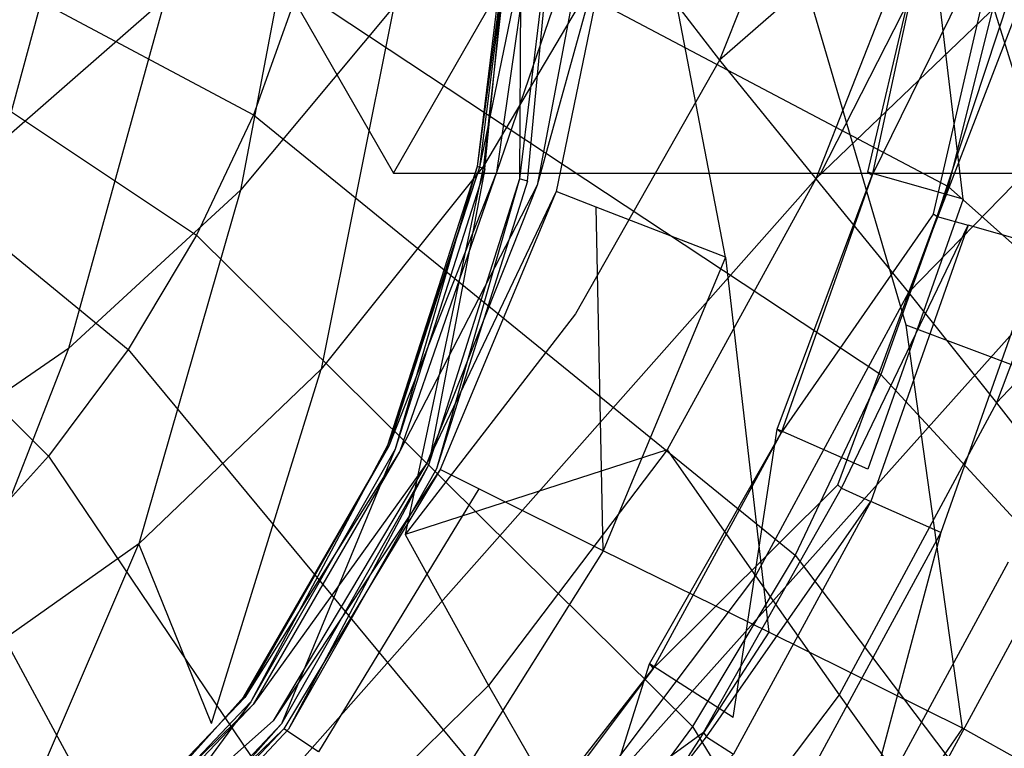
# Model space of a CAD drawing. Extents: x 0 to 0.376, y -0.701 to 0.
# Tile 18 of 62: x 0.258 to 0.326, y -0.591 to -0.541. Entities that reach past the tile are written whole.
import ezdxf

# ---------------------------------------------------------------- set-up
doc = ezdxf.new("R2010")
doc.units = 0
for name, color, linetype in [('L0_WC_N_567710__1___REPLACEMTFO', 7, 'CONTINUOUS'), ('L1_WC_N_567710__0___REPLACEMTFO', 7, 'CONTINUOUS'), ('L2_SITZ_N_567710__0___REPLACEMT', 7, 'CONTINUOUS'), ('L3_DECKEL_N_567710__0___REPLACE', 7, 'CONTINUOUS')]:
    doc.layers.add(name, color=color, linetype=linetype)

msp = doc.modelspace()

# ---------------------------------------------------------------- linework, layer by layer
at = {"layer": 'L0_WC_N_567710__1___REPLACEMTFO', "color": 8}
for points, invisible_edges in [([(0.299817, -0.535011, 0.236635), (0.31457, -0.52378, 0.251492), (0.30655, -0.543787, 0.249494), (0.299817, -0.535011, 0.236635)], 13), ([(0.321541, -0.530737, 0.266405), (0.30655, -0.543787, 0.249494), (0.31457, -0.52378, 0.251492), (0.321541, -0.530737, 0.266405)], 14), ([(0.293105, -0.525523, 0.225662), (0.290289, -0.551111, 0.234678), (0.284122, -0.540087, 0.223944), (0.293105, -0.525523, 0.225662)], 14), ([(0.299817, -0.535011, 0.236635), (0.290289, -0.551111, 0.234678), (0.293105, -0.525523, 0.225662), (0.299817, -0.535011, 0.236635)], 14), ([(0.263566, -0.525742, 0.205732), (0.257236, -0.549321, 0.212196), (0.253212, -0.534406, 0.204965), (0.263566, -0.525742, 0.205732)], 14), ([(0.268358, -0.539548, 0.21348), (0.257236, -0.549321, 0.212196), (0.263566, -0.525742, 0.205732), (0.268358, -0.539548, 0.21348)], 14), ([(0.278233, -0.528248, 0.21475), (0.273544, -0.552754, 0.222256), (0.268358, -0.539548, 0.21348), (0.278233, -0.528248, 0.21475)], 14), ([(0.284122, -0.540087, 0.223944), (0.273544, -0.552754, 0.222256), (0.278233, -0.528248, 0.21475), (0.284122, -0.540087, 0.223944)], 14), ([(0.30655, -0.543787, 0.249494), (0.321541, -0.530737, 0.266405), (0.313183, -0.551988, 0.26456), (0.30655, -0.543787, 0.249494)], 13), ([(0.328079, -0.537685, 0.283496), (0.313183, -0.551988, 0.26456), (0.321541, -0.530737, 0.266405), (0.328079, -0.537685, 0.283496)], 14), ([(0.316764, -0.551522, 0.345289), (0.321193, -0.532628, 0.347848), (0.320871, -0.532503, 0.34479), (0.316764, -0.551522, 0.345289)], 14), ([(0.320871, -0.532503, 0.34479), (0.323337, -0.553377, 0.338842), (0.316764, -0.551522, 0.345289), (0.320871, -0.532503, 0.34479)], 13), ([(0.321193, -0.532628, 0.347848), (0.316764, -0.551522, 0.345289), (0.317071, -0.551718, 0.348311), (0.321193, -0.532628, 0.347848)], 13), ([(0.321193, -0.532628, 0.347848), (0.317071, -0.551718, 0.348311), (0.325621, -0.534336, 0.389893), (0.321193, -0.532628, 0.347848)], 14), ([(0.323337, -0.553377, 0.338842), (0.320871, -0.532503, 0.34479), (0.327627, -0.533505, 0.338343), (0.323337, -0.553377, 0.338842)], 14), ([(0.325621, -0.534336, 0.389893), (0.317071, -0.551718, 0.348311), (0.321289, -0.554401, 0.389866), (0.325621, -0.534336, 0.389893)], 14), ([(0.321289, -0.554401, 0.389866), (0.325905, -0.534446, 0.392591), (0.325621, -0.534336, 0.389893), (0.321289, -0.554401, 0.389866)], 14), ([(0.325905, -0.534446, 0.392591), (0.321289, -0.554401, 0.389866), (0.32156, -0.554573, 0.392533), (0.325905, -0.534446, 0.392591)], 13), ([(0.32156, -0.554573, 0.392533), (0.32808, -0.53477, 0.397874), (0.325905, -0.534446, 0.392591), (0.32156, -0.554573, 0.392533)], 14), ([(0.299817, -0.535011, 0.236635), (0.30655, -0.543787, 0.249494), (0.290289, -0.551111, 0.234678), (0.299817, -0.535011, 0.236635)], 14), ([(0.32808, -0.53477, 0.397874), (0.32156, -0.554573, 0.392533), (0.323674, -0.555178, 0.397815), (0.32808, -0.53477, 0.397874)], 13), ([(0.328762, -0.556613, 0.400031), (0.32808, -0.53477, 0.397874), (0.323674, -0.555178, 0.397815), (0.328762, -0.556613, 0.400031)], 14), ([(0.313183, -0.551988, 0.26456), (0.328079, -0.537685, 0.283496), (0.319582, -0.559808, 0.281936), (0.313183, -0.551988, 0.26456)], 13), ([(0.334094, -0.544885, 0.302626), (0.319582, -0.559808, 0.281936), (0.328079, -0.537685, 0.283496), (0.334094, -0.544885, 0.302626)], 14), ([(0.268358, -0.539548, 0.21348), (0.261698, -0.563674, 0.22054), (0.257236, -0.549321, 0.212196), (0.268358, -0.539548, 0.21348)], 14), ([(0.273544, -0.552754, 0.222256), (0.261698, -0.563674, 0.22054), (0.268358, -0.539548, 0.21348), (0.273544, -0.552754, 0.222256)], 14), ([(0.284122, -0.540087, 0.223944), (0.27911, -0.565104, 0.232729), (0.273544, -0.552754, 0.222256), (0.284122, -0.540087, 0.223944)], 14), ([(0.290289, -0.551111, 0.234678), (0.27911, -0.565104, 0.232729), (0.284122, -0.540087, 0.223944), (0.290289, -0.551111, 0.234678)], 14), ([(0.30655, -0.543787, 0.249494), (0.296629, -0.561276, 0.247473), (0.290289, -0.551111, 0.234678), (0.30655, -0.543787, 0.249494)], 14), ([(0.30655, -0.543787, 0.249494), (0.313183, -0.551988, 0.26456), (0.296629, -0.561276, 0.247473), (0.30655, -0.543787, 0.249494)], 14), ([(0.319582, -0.559808, 0.281936), (0.334094, -0.544885, 0.302626), (0.325638, -0.56743, 0.301485), (0.319582, -0.559808, 0.281936)], 13), ([(0.339713, -0.552423, 0.323426), (0.325638, -0.56743, 0.301485), (0.334094, -0.544885, 0.302626), (0.339713, -0.552423, 0.323426)], 14), ([(0.261698, -0.563674, 0.22054), (0.248587, -0.572714, 0.219021), (0.257236, -0.549321, 0.212196), (0.261698, -0.563674, 0.22054)], 14), ([(0.290289, -0.551111, 0.234678), (0.2849, -0.576491, 0.245475), (0.27911, -0.565104, 0.232729), (0.290289, -0.551111, 0.234678)], 14), ([(0.296629, -0.561276, 0.247473), (0.2849, -0.576491, 0.245475), (0.290289, -0.551111, 0.234678), (0.296629, -0.561276, 0.247473)], 14), ([(0.313183, -0.551988, 0.26456), (0.302947, -0.570652, 0.262664), (0.296629, -0.561276, 0.247473), (0.313183, -0.551988, 0.26456)], 14), ([(0.313183, -0.551988, 0.26456), (0.319582, -0.559808, 0.281936), (0.302947, -0.570652, 0.262664), (0.313183, -0.551988, 0.26456)], 14), ([(0.310529, -0.569226, 0.345723), (0.317071, -0.551718, 0.348311), (0.316764, -0.551522, 0.345289), (0.310529, -0.569226, 0.345723)], 14), ([(0.316772, -0.571995, 0.339275), (0.310529, -0.569226, 0.345723), (0.316764, -0.551522, 0.345289), (0.316772, -0.571995, 0.339275)], 14), ([(0.317071, -0.551718, 0.348311), (0.310529, -0.569226, 0.345723), (0.310812, -0.569487, 0.348712), (0.317071, -0.551718, 0.348311)], 13), ([(0.317071, -0.551718, 0.348311), (0.310812, -0.569487, 0.348712), (0.321289, -0.554401, 0.389866), (0.317071, -0.551718, 0.348311)], 14), ([(0.323337, -0.553377, 0.338842), (0.316772, -0.571995, 0.339275), (0.316764, -0.551522, 0.345289), (0.323337, -0.553377, 0.338842)], 14), ([(0.273544, -0.552754, 0.222256), (0.266538, -0.577138, 0.230778), (0.261698, -0.563674, 0.22054), (0.273544, -0.552754, 0.222256)], 14), ([(0.27911, -0.565104, 0.232729), (0.266538, -0.577138, 0.230778), (0.273544, -0.552754, 0.222256), (0.27911, -0.565104, 0.232729)], 14), ([(0.325638, -0.56743, 0.301485), (0.339713, -0.552423, 0.323426), (0.331465, -0.574967, 0.322769), (0.325638, -0.56743, 0.301485)], 13), ([(0.321289, -0.554401, 0.389866), (0.310812, -0.569487, 0.348712), (0.314713, -0.573078, 0.389808), (0.321289, -0.554401, 0.389866)], 14), ([(0.314713, -0.573078, 0.389808), (0.32156, -0.554573, 0.392533), (0.321289, -0.554401, 0.389866), (0.314713, -0.573078, 0.389808)], 14), ([(0.32156, -0.554573, 0.392533), (0.314713, -0.573078, 0.389808), (0.314963, -0.573308, 0.392446), (0.32156, -0.554573, 0.392533)], 13), ([(0.314963, -0.573308, 0.392446), (0.323674, -0.555178, 0.397815), (0.32156, -0.554573, 0.392533), (0.314963, -0.573308, 0.392446)], 14), ([(0.323674, -0.555178, 0.397815), (0.314963, -0.573308, 0.392446), (0.316975, -0.574211, 0.397728), (0.323674, -0.555178, 0.397815)], 13), ([(0.323674, -0.555178, 0.397815), (0.316975, -0.574211, 0.397728), (0.321812, -0.576354, 0.400031), (0.323674, -0.555178, 0.397815)], 14), ([(0.328762, -0.556613, 0.400031), (0.323674, -0.555178, 0.397815), (0.321812, -0.576354, 0.400031), (0.328762, -0.556613, 0.400031)], 14), ([(0.326445, -0.578414, 0.400031), (0.328762, -0.556613, 0.400031), (0.321812, -0.576354, 0.400031), (0.326445, -0.578414, 0.400031)], 13), ([(0.319582, -0.559808, 0.281936), (0.309033, -0.579352, 0.280361), (0.302947, -0.570652, 0.262664), (0.319582, -0.559808, 0.281936)], 14), ([(0.319582, -0.559808, 0.281936), (0.325638, -0.56743, 0.301485), (0.309033, -0.579352, 0.280361), (0.319582, -0.559808, 0.281936)], 14), ([(0.302947, -0.570652, 0.262664), (0.2849, -0.576491, 0.245475), (0.296629, -0.561276, 0.247473), (0.302947, -0.570652, 0.262664)], 14), ([(0.261698, -0.563674, 0.22054), (0.252537, -0.587057, 0.229079), (0.248587, -0.572714, 0.219021), (0.261698, -0.563674, 0.22054)], 14), ([(0.266538, -0.577138, 0.230778), (0.252537, -0.587057, 0.229079), (0.261698, -0.563674, 0.22054), (0.266538, -0.577138, 0.230778)], 14), ([(0.27911, -0.565104, 0.232729), (0.271544, -0.589531, 0.243553), (0.266538, -0.577138, 0.230778), (0.27911, -0.565104, 0.232729)], 13), ([(0.271544, -0.589531, 0.243553), (0.27911, -0.565104, 0.232729), (0.2849, -0.576491, 0.245475), (0.271544, -0.589531, 0.243553)], 14), ([(0.325638, -0.56743, 0.301485), (0.314793, -0.587542, 0.300382), (0.309033, -0.579352, 0.280361), (0.325638, -0.56743, 0.301485)], 14), ([(0.325638, -0.56743, 0.301485), (0.331465, -0.574967, 0.322769), (0.314793, -0.587542, 0.300382), (0.325638, -0.56743, 0.301485)], 14), ([(0.30174, -0.585415, 0.346106), (0.310812, -0.569487, 0.348712), (0.310529, -0.569226, 0.345723), (0.30174, -0.585415, 0.346106)], 14), ([(0.310529, -0.569226, 0.345723), (0.307488, -0.589105, 0.339658), (0.30174, -0.585415, 0.346106), (0.310529, -0.569226, 0.345723)], 13), ([(0.310812, -0.569487, 0.348712), (0.30174, -0.585415, 0.346106), (0.301991, -0.585737, 0.349064), (0.310812, -0.569487, 0.348712)], 13), ([(0.310812, -0.569487, 0.348712), (0.301991, -0.585737, 0.349064), (0.314713, -0.573078, 0.389808), (0.310812, -0.569487, 0.348712)], 14), ([(0.307488, -0.589105, 0.339658), (0.310529, -0.569226, 0.345723), (0.316772, -0.571995, 0.339275), (0.307488, -0.589105, 0.339658)], 14), ([(0.2849, -0.576491, 0.245475), (0.302947, -0.570652, 0.262664), (0.290645, -0.586916, 0.260841), (0.2849, -0.576491, 0.245475)], 13), ([(0.302947, -0.570652, 0.262664), (0.309033, -0.579352, 0.280361), (0.290645, -0.586916, 0.260841), (0.302947, -0.570652, 0.262664)], 14), ([(0.314713, -0.573078, 0.389808), (0.301991, -0.585737, 0.349064), (0.305444, -0.590156, 0.389741), (0.314713, -0.573078, 0.389808)], 14), ([(0.305444, -0.590156, 0.389741), (0.314963, -0.573308, 0.392446), (0.314713, -0.573078, 0.389808), (0.305444, -0.590156, 0.389741)], 14), ([(0.314963, -0.573308, 0.392446), (0.305444, -0.590156, 0.389741), (0.305665, -0.59044, 0.392352), (0.314963, -0.573308, 0.392446)], 13), ([(0.305665, -0.59044, 0.392352), (0.316975, -0.574211, 0.397728), (0.314963, -0.573308, 0.392446), (0.305665, -0.59044, 0.392352)], 14), ([(0.316975, -0.574211, 0.397728), (0.305665, -0.59044, 0.392352), (0.307515, -0.591637, 0.397633), (0.316975, -0.574211, 0.397728)], 13), ([(0.316975, -0.574211, 0.397728), (0.307515, -0.591637, 0.397633), (0.311967, -0.594492, 0.400031), (0.316975, -0.574211, 0.397728)], 14), ([(0.321812, -0.576354, 0.400031), (0.316975, -0.574211, 0.397728), (0.311967, -0.594492, 0.400031), (0.321812, -0.576354, 0.400031)], 14), ([(0.331465, -0.574967, 0.322769), (0.320414, -0.595409, 0.322173), (0.314793, -0.587542, 0.300382), (0.331465, -0.574967, 0.322769)], 14), ([(0.331465, -0.574967, 0.322769), (0.337867, -0.582546, 0.345072), (0.320414, -0.595409, 0.322173), (0.331465, -0.574967, 0.322769)], 14), ([(0.2849, -0.576491, 0.245475), (0.290645, -0.586916, 0.260841), (0.271544, -0.589531, 0.243553), (0.2849, -0.576491, 0.245475)], 14), ([(0.316231, -0.597233, 0.400031), (0.321812, -0.576354, 0.400031), (0.311967, -0.594492, 0.400031), (0.316231, -0.597233, 0.400031)], 13), ([(0.321812, -0.576354, 0.400031), (0.316231, -0.597233, 0.400031), (0.326445, -0.578414, 0.400031), (0.321812, -0.576354, 0.400031)], 14), ([(0.266538, -0.577138, 0.230778), (0.256632, -0.600296, 0.241884), (0.252537, -0.587057, 0.229079), (0.266538, -0.577138, 0.230778)], 13), ([(0.256632, -0.600296, 0.241884), (0.266538, -0.577138, 0.230778), (0.271544, -0.589531, 0.243553), (0.256632, -0.600296, 0.241884)], 14), ([(0.334219, -0.6088, 0.400031), (0.326445, -0.578414, 0.400031), (0.316231, -0.597233, 0.400031), (0.334219, -0.6088, 0.400031)], 13), ([(0.309033, -0.579352, 0.280361), (0.296137, -0.59646, 0.278893), (0.290645, -0.586916, 0.260841), (0.309033, -0.579352, 0.280361)], 14), ([(0.309033, -0.579352, 0.280361), (0.314793, -0.587542, 0.300382), (0.296137, -0.59646, 0.278893), (0.309033, -0.579352, 0.280361)], 14), ([(0.337867, -0.582546, 0.345072), (0.326668, -0.603193, 0.344887), (0.320414, -0.595409, 0.322173), (0.337867, -0.582546, 0.345072)], 14), ([(0.290395, -0.600508, 0.346469), (0.301991, -0.585737, 0.349064), (0.30174, -0.585415, 0.346106), (0.290395, -0.600508, 0.346469)], 14), ([(0.30174, -0.585415, 0.346106), (0.295558, -0.604982, 0.340021), (0.290395, -0.600508, 0.346469), (0.30174, -0.585415, 0.346106)], 13), ([(0.301991, -0.585737, 0.349064), (0.290395, -0.600508, 0.346469), (0.290604, -0.600886, 0.349399), (0.301991, -0.585737, 0.349064)], 13), ([(0.301991, -0.585737, 0.349064), (0.290604, -0.600886, 0.349399), (0.305444, -0.590156, 0.389741), (0.301991, -0.585737, 0.349064)], 14), ([(0.295558, -0.604982, 0.340021), (0.30174, -0.585415, 0.346106), (0.307488, -0.589105, 0.339658), (0.295558, -0.604982, 0.340021)], 14), ([(0.290645, -0.586916, 0.260841), (0.276458, -0.600823, 0.259188), (0.271544, -0.589531, 0.243553), (0.290645, -0.586916, 0.260841)], 14), ([(0.290645, -0.586916, 0.260841), (0.296137, -0.59646, 0.278893), (0.276458, -0.600823, 0.259188), (0.290645, -0.586916, 0.260841)], 14), ([(0.314793, -0.587542, 0.300382), (0.301365, -0.605321, 0.299368), (0.296137, -0.59646, 0.278893), (0.314793, -0.587542, 0.300382)], 14), ([(0.314793, -0.587542, 0.300382), (0.320414, -0.595409, 0.322173), (0.301365, -0.605321, 0.299368), (0.314793, -0.587542, 0.300382)], 14), ([(0.260701, -0.612422, 0.257704), (0.256632, -0.600296, 0.241884), (0.271544, -0.589531, 0.243553), (0.260701, -0.612422, 0.257704)], 14), ([(0.276458, -0.600823, 0.259188), (0.260701, -0.612422, 0.257704), (0.271544, -0.589531, 0.243553), (0.276458, -0.600823, 0.259188)], 14), ([(0.305444, -0.590156, 0.389741), (0.290604, -0.600886, 0.349399), (0.293479, -0.606078, 0.389685), (0.305444, -0.590156, 0.389741)], 14), ([(0.293479, -0.606078, 0.389685), (0.305665, -0.59044, 0.392352), (0.305444, -0.590156, 0.389741), (0.293479, -0.606078, 0.389685)], 14), ([(0.305665, -0.59044, 0.392352), (0.293479, -0.606078, 0.389685), (0.293663, -0.606412, 0.392271), (0.305665, -0.59044, 0.392352)], 13), ([(0.293663, -0.606412, 0.392271), (0.307515, -0.591637, 0.397633), (0.305665, -0.59044, 0.392352), (0.293663, -0.606412, 0.392271)], 14)]:
    msp.add_3dface(points, dxfattribs=dict(at, invisible_edges=invisible_edges))
at = {"layer": 'L1_WC_N_567710__0___REPLACEMTFO', "color": 8}
for points, invisible_edges in [([(0.28409, -0.551583, 0.270597), (0.244299, -0.482296, 0.235312), (0.240015, -0.551583, 0.244482), (0.28409, -0.551583, 0.270597)], 13), ([(0.244299, -0.482296, 0.235312), (0.28409, -0.551583, 0.270597), (0.292005, -0.482296, 0.263578), (0.244299, -0.482296, 0.235312)], 14), ([(0.323882, -0.482296, 0.305881), (0.28409, -0.551583, 0.270597), (0.31354, -0.551583, 0.30968), (0.323882, -0.482296, 0.305881)], 13), ([(0.28409, -0.551583, 0.270597), (0.323882, -0.482296, 0.305881), (0.292005, -0.482296, 0.263578), (0.28409, -0.551583, 0.270597)], 14), ([(0.348838, -0.482296, 0.355781), (0.31354, -0.551583, 0.30968), (0.336597, -0.551583, 0.355781), (0.348838, -0.482296, 0.355781)], 13), ([(0.31354, -0.551583, 0.30968), (0.348838, -0.482296, 0.355781), (0.323882, -0.482296, 0.305881), (0.31354, -0.551583, 0.30968)], 14), ([(0.26155, -0.610323, 0.290584), (0.240015, -0.551583, 0.244482), (0.227817, -0.610323, 0.270597), (0.26155, -0.610323, 0.290584)], 13), ([(0.240015, -0.551583, 0.244482), (0.26155, -0.610323, 0.290584), (0.28409, -0.551583, 0.270597), (0.240015, -0.551583, 0.244482)], 14), ([(0.31354, -0.551583, 0.30968), (0.26155, -0.610323, 0.290584), (0.28409, -0.610323, 0.320496), (0.31354, -0.551583, 0.30968)], 13), ([(0.26155, -0.610323, 0.290584), (0.31354, -0.551583, 0.30968), (0.28409, -0.551583, 0.270597), (0.26155, -0.610323, 0.290584)], 14), ([(0.336597, -0.551583, 0.355781), (0.28409, -0.610323, 0.320496), (0.301737, -0.610323, 0.355781), (0.336597, -0.551583, 0.355781)], 13), ([(0.28409, -0.610323, 0.320496), (0.336597, -0.551583, 0.355781), (0.31354, -0.551583, 0.30968), (0.28409, -0.610323, 0.320496)], 14)]:
    msp.add_3dface(points, dxfattribs=dict(at, invisible_edges=invisible_edges))
at = {"layer": 'L2_SITZ_N_567710__0___REPLACEMT', "color": 8}
for points, invisible_edges in [([(0.340283, -0.543564, 0.42207), (0.329301, -0.51629, 0.419012), (0.325242, -0.539505, 0.418844), (0.340283, -0.543564, 0.42207)], 14), ([(0.292359, -0.530822, 0.395358), (0.290389, -0.551286, 0.395922), (0.289848, -0.551128, 0.396229), (0.292359, -0.530822, 0.395358)], 13), ([(0.292359, -0.530822, 0.395358), (0.289848, -0.551128, 0.396229), (0.29258, -0.530882, 0.395856), (0.292359, -0.530822, 0.395358)], 14), ([(0.29258, -0.530882, 0.395856), (0.289848, -0.551128, 0.396229), (0.290009, -0.551179, 0.39672), (0.29258, -0.530882, 0.395856)], 14), ([(0.29258, -0.530882, 0.395856), (0.290009, -0.551179, 0.39672), (0.294131, -0.531268, 0.398762), (0.29258, -0.530882, 0.395856)], 14), ([(0.290389, -0.551286, 0.395922), (0.292359, -0.530822, 0.395358), (0.2929, -0.530888, 0.395037), (0.290389, -0.551286, 0.395922)], 14), ([(0.2929, -0.530888, 0.395037), (0.292764, -0.551981, 0.394737), (0.290389, -0.551286, 0.395922), (0.2929, -0.530888, 0.395037)], 14), ([(0.295292, -0.531222, 0.393792), (0.292764, -0.551981, 0.394737), (0.2929, -0.530888, 0.395037), (0.295292, -0.531222, 0.393792)], 14), ([(0.294131, -0.531268, 0.398762), (0.290009, -0.551179, 0.39672), (0.291179, -0.551545, 0.399451), (0.294131, -0.531268, 0.398762)], 14), ([(0.294131, -0.531268, 0.398762), (0.291179, -0.551545, 0.399451), (0.297823, -0.53217, 0.405271), (0.294131, -0.531268, 0.398762)], 14), ([(0.295292, -0.531222, 0.393792), (0.293327, -0.552146, 0.394489), (0.292764, -0.551981, 0.394737), (0.295292, -0.531222, 0.393792)], 13), ([(0.293327, -0.552146, 0.394489), (0.295292, -0.531222, 0.393792), (0.295862, -0.531296, 0.393527), (0.293327, -0.552146, 0.394489)], 14), ([(0.297823, -0.53217, 0.405271), (0.291179, -0.551545, 0.399451), (0.293992, -0.552422, 0.40533), (0.297823, -0.53217, 0.405271)], 14), ([(0.297823, -0.53217, 0.405271), (0.293992, -0.552422, 0.40533), (0.29948, -0.53259, 0.408154), (0.297823, -0.53217, 0.405271)], 14), ([(0.29948, -0.53259, 0.408154), (0.293992, -0.552422, 0.40533), (0.295295, -0.55285, 0.408106), (0.29948, -0.53259, 0.408154)], 14), ([(0.29948, -0.53259, 0.408154), (0.295295, -0.55285, 0.408106), (0.298051, -0.553924, 0.410068), (0.29948, -0.53259, 0.408154)], 14), ([(0.302362, -0.533367, 0.410033), (0.29948, -0.53259, 0.408154), (0.298051, -0.553924, 0.410068), (0.302362, -0.533367, 0.410033)], 14), ([(0.306959, -0.557382, 0.414909), (0.302362, -0.533367, 0.410033), (0.298051, -0.553924, 0.410068), (0.306959, -0.557382, 0.414909)], 14), ([(0.311735, -0.535879, 0.414496), (0.302362, -0.533367, 0.410033), (0.306959, -0.557382, 0.414909), (0.311735, -0.535879, 0.414496)], 14), ([(0.319421, -0.562065, 0.419087), (0.311735, -0.535879, 0.414496), (0.306959, -0.557382, 0.414909), (0.319421, -0.562065, 0.419087)], 14), ([(0.325242, -0.539505, 0.418844), (0.311735, -0.535879, 0.414496), (0.319421, -0.562065, 0.419087), (0.325242, -0.539505, 0.418844)], 14), ([(0.333941, -0.567531, 0.422068), (0.325242, -0.539505, 0.418844), (0.319421, -0.562065, 0.419087), (0.333941, -0.567531, 0.422068)], 14), ([(0.340283, -0.543564, 0.42207), (0.325242, -0.539505, 0.418844), (0.333941, -0.567531, 0.422068), (0.340283, -0.543564, 0.42207)], 14), ([(0.289848, -0.551128, 0.396229), (0.283685, -0.570371, 0.396976), (0.290009, -0.551179, 0.39672), (0.289848, -0.551128, 0.396229)], 14), ([(0.289848, -0.551128, 0.396229), (0.284215, -0.570621, 0.396702), (0.283685, -0.570371, 0.396976), (0.289848, -0.551128, 0.396229)], 14), ([(0.290009, -0.551179, 0.39672), (0.283685, -0.570371, 0.396976), (0.283782, -0.570413, 0.397464), (0.290009, -0.551179, 0.39672)], 14), ([(0.290009, -0.551179, 0.39672), (0.283782, -0.570413, 0.397464), (0.291179, -0.551545, 0.399451), (0.290009, -0.551179, 0.39672)], 14), ([(0.290389, -0.551286, 0.395922), (0.284215, -0.570621, 0.396702), (0.289848, -0.551128, 0.396229), (0.290389, -0.551286, 0.395922)], 14), ([(0.290389, -0.551286, 0.395922), (0.286516, -0.571721, 0.395656), (0.284215, -0.570621, 0.396702), (0.290389, -0.551286, 0.395922)], 14), ([(0.292764, -0.551981, 0.394737), (0.286516, -0.571721, 0.395656), (0.290389, -0.551286, 0.395922), (0.292764, -0.551981, 0.394737)], 14), ([(0.291179, -0.551545, 0.399451), (0.283782, -0.570413, 0.397464), (0.284537, -0.57075, 0.400059), (0.291179, -0.551545, 0.399451)], 14), ([(0.291179, -0.551545, 0.399451), (0.284537, -0.57075, 0.400059), (0.293992, -0.552422, 0.40533), (0.291179, -0.551545, 0.399451)], 14), ([(0.292764, -0.551981, 0.394737), (0.287061, -0.571978, 0.395443), (0.286516, -0.571721, 0.395656), (0.292764, -0.551981, 0.394737)], 14), ([(0.293327, -0.552146, 0.394489), (0.287061, -0.571978, 0.395443), (0.292764, -0.551981, 0.394737), (0.293327, -0.552146, 0.394489)], 14), ([(0.293992, -0.552422, 0.40533), (0.284537, -0.57075, 0.400059), (0.286388, -0.571584, 0.405377), (0.293992, -0.552422, 0.40533)], 14), ([(0.293992, -0.552422, 0.40533), (0.286388, -0.571584, 0.405377), (0.295295, -0.55285, 0.408106), (0.293992, -0.552422, 0.40533)], 14), ([(0.295295, -0.55285, 0.408106), (0.286388, -0.571584, 0.405377), (0.287312, -0.572009, 0.40806), (0.295295, -0.55285, 0.408106)], 14), ([(0.295295, -0.55285, 0.408106), (0.287312, -0.572009, 0.40806), (0.289981, -0.573339, 0.410135), (0.295295, -0.55285, 0.408106)], 14), ([(0.298051, -0.553924, 0.410068), (0.295295, -0.55285, 0.408106), (0.289981, -0.573339, 0.410135), (0.298051, -0.553924, 0.410068)], 14), ([(0.298543, -0.577622, 0.415522), (0.298051, -0.553924, 0.410068), (0.289981, -0.573339, 0.410135), (0.298543, -0.577622, 0.415522)], 14), ([(0.306959, -0.557382, 0.414909), (0.298051, -0.553924, 0.410068), (0.298543, -0.577622, 0.415522), (0.306959, -0.557382, 0.414909)], 14), ([(0.309945, -0.583236, 0.419549), (0.306959, -0.557382, 0.414909), (0.298543, -0.577622, 0.415522), (0.309945, -0.583236, 0.419549)], 13), ([(0.306959, -0.557382, 0.414909), (0.309945, -0.583236, 0.419549), (0.319421, -0.562065, 0.419087), (0.306959, -0.557382, 0.414909)], 14), ([(0.323286, -0.589856, 0.422208), (0.319421, -0.562065, 0.419087), (0.309945, -0.583236, 0.419549), (0.323286, -0.589856, 0.422208)], 14), ([(0.333941, -0.567531, 0.422068), (0.319421, -0.562065, 0.419087), (0.323286, -0.589856, 0.422208), (0.333941, -0.567531, 0.422068)], 14), ([(0.335158, -0.596469, 0.422897), (0.333941, -0.567531, 0.422068), (0.323286, -0.589856, 0.422208), (0.335158, -0.596469, 0.422897)], 14), ([(0.283685, -0.570371, 0.396976), (0.274261, -0.588033, 0.397309), (0.273775, -0.587682, 0.397544), (0.283685, -0.570371, 0.396976)], 14), ([(0.273775, -0.587682, 0.397544), (0.283782, -0.570413, 0.397464), (0.283685, -0.570371, 0.396976), (0.273775, -0.587682, 0.397544)], 14), ([(0.283782, -0.570413, 0.397464), (0.273775, -0.587682, 0.397544), (0.273847, -0.587743, 0.39803), (0.283782, -0.570413, 0.397464)], 13), ([(0.283782, -0.570413, 0.397464), (0.273847, -0.587743, 0.39803), (0.284537, -0.57075, 0.400059), (0.283782, -0.570413, 0.397464)], 14), ([(0.284215, -0.570621, 0.396702), (0.274261, -0.588033, 0.397309), (0.283685, -0.570371, 0.396976), (0.284215, -0.570621, 0.396702)], 14), ([(0.284537, -0.57075, 0.400059), (0.273847, -0.587743, 0.39803), (0.274422, -0.588213, 0.400535), (0.284537, -0.57075, 0.400059)], 14), ([(0.284215, -0.570621, 0.396702), (0.276368, -0.589559, 0.39643), (0.274261, -0.588033, 0.397309), (0.284215, -0.570621, 0.396702)], 14), ([(0.284537, -0.57075, 0.400059), (0.274422, -0.588213, 0.400535), (0.286388, -0.571584, 0.405377), (0.284537, -0.57075, 0.400059)], 14), ([(0.286516, -0.571721, 0.395656), (0.276368, -0.589559, 0.39643), (0.284215, -0.570621, 0.396702), (0.286516, -0.571721, 0.395656)], 14), ([(0.286388, -0.571584, 0.405377), (0.274422, -0.588213, 0.400535), (0.275814, -0.589336, 0.405407), (0.286388, -0.571584, 0.405377)], 14), ([(0.286388, -0.571584, 0.405377), (0.275814, -0.589336, 0.405407), (0.287312, -0.572009, 0.40806), (0.286388, -0.571584, 0.405377)], 14), ([(0.286516, -0.571721, 0.395656), (0.276866, -0.589921, 0.396257), (0.276368, -0.589559, 0.39643), (0.286516, -0.571721, 0.395656)], 14), ([(0.287061, -0.571978, 0.395443), (0.276866, -0.589921, 0.396257), (0.286516, -0.571721, 0.395656), (0.287061, -0.571978, 0.395443)], 14), ([(0.287312, -0.572009, 0.40806), (0.275814, -0.589336, 0.405407), (0.276548, -0.589904, 0.408017), (0.287312, -0.572009, 0.40806)], 14), ([(0.287312, -0.572009, 0.40806), (0.276548, -0.589904, 0.408017), (0.278917, -0.591486, 0.410146), (0.287312, -0.572009, 0.40806)], 14), ([(0.289981, -0.573339, 0.410135), (0.287312, -0.572009, 0.40806), (0.278917, -0.591486, 0.410146), (0.289981, -0.573339, 0.410135)], 14), ([(0.289981, -0.573339, 0.410135), (0.278917, -0.591486, 0.410146), (0.286599, -0.596611, 0.415916), (0.289981, -0.573339, 0.410135)], 14), ([(0.298543, -0.577622, 0.415522), (0.289981, -0.573339, 0.410135), (0.286599, -0.596611, 0.415916), (0.298543, -0.577622, 0.415522)], 14), ([(0.298543, -0.577622, 0.415522), (0.286599, -0.596611, 0.415916), (0.296804, -0.603458, 0.419955), (0.298543, -0.577622, 0.415522)], 14), ([(0.309945, -0.583236, 0.419549), (0.298543, -0.577622, 0.415522), (0.296804, -0.603458, 0.419955), (0.309945, -0.583236, 0.419549)], 14), ([(0.309945, -0.583236, 0.419549), (0.296804, -0.603458, 0.419955), (0.308531, -0.611382, 0.422458), (0.309945, -0.583236, 0.419549)], 14), ([(0.323286, -0.589856, 0.422208), (0.309945, -0.583236, 0.419549), (0.308531, -0.611382, 0.422458), (0.323286, -0.589856, 0.422208)], 14), ([(0.259849, -0.60235, 0.398019), (0.273847, -0.587743, 0.39803), (0.273775, -0.587682, 0.397544), (0.259849, -0.60235, 0.398019)], 14), ([(0.273775, -0.587682, 0.397544), (0.260263, -0.602789, 0.39782), (0.259849, -0.60235, 0.398019), (0.273775, -0.587682, 0.397544)], 14), ([(0.273847, -0.587743, 0.39803), (0.259849, -0.60235, 0.398019), (0.259909, -0.602425, 0.398505), (0.273847, -0.587743, 0.39803)], 13), ([(0.259909, -0.602425, 0.398505), (0.274422, -0.588213, 0.400535), (0.273847, -0.587743, 0.39803), (0.259909, -0.602425, 0.398505)], 14), ([(0.274261, -0.588033, 0.397309), (0.260263, -0.602789, 0.39782), (0.273775, -0.587682, 0.397544), (0.274261, -0.588033, 0.397309)], 14), ([(0.274261, -0.588033, 0.397309), (0.262052, -0.604705, 0.397093), (0.260263, -0.602789, 0.39782), (0.274261, -0.588033, 0.397309)], 14), ([(0.276368, -0.589559, 0.39643), (0.262052, -0.604705, 0.397093), (0.274261, -0.588033, 0.397309), (0.276368, -0.589559, 0.39643)], 14), ([(0.274422, -0.588213, 0.400535), (0.259909, -0.602425, 0.398505), (0.260384, -0.602993, 0.400952), (0.274422, -0.588213, 0.400535)], 13), ([(0.274422, -0.588213, 0.400535), (0.260384, -0.602993, 0.400952), (0.275814, -0.589336, 0.405407), (0.274422, -0.588213, 0.400535)], 14), ([(0.275814, -0.589336, 0.405407), (0.260384, -0.602993, 0.400952), (0.261515, -0.604323, 0.405434), (0.275814, -0.589336, 0.405407)], 14), ([(0.261515, -0.604323, 0.405434), (0.276548, -0.589904, 0.408017), (0.275814, -0.589336, 0.405407), (0.261515, -0.604323, 0.405434)], 14), ([(0.276548, -0.589904, 0.408017), (0.261515, -0.604323, 0.405434), (0.262126, -0.605001, 0.407982), (0.276548, -0.589904, 0.408017)], 13), ([(0.276368, -0.589559, 0.39643), (0.262475, -0.605156, 0.396955), (0.262052, -0.604705, 0.397093), (0.276368, -0.589559, 0.39643)], 14), ([(0.276548, -0.589904, 0.408017), (0.262126, -0.605001, 0.407982), (0.26413, -0.606845, 0.410159), (0.276548, -0.589904, 0.408017)], 14), ([(0.276866, -0.589921, 0.396257), (0.262475, -0.605156, 0.396955), (0.276368, -0.589559, 0.39643), (0.276866, -0.589921, 0.396257)], 14), ([(0.278917, -0.591486, 0.410146), (0.276548, -0.589904, 0.408017), (0.26413, -0.606845, 0.410159), (0.278917, -0.591486, 0.410146)], 14), ([(0.323286, -0.589856, 0.422208), (0.308531, -0.611382, 0.422458), (0.319227, -0.61972, 0.422931), (0.323286, -0.589856, 0.422208)], 14), ([(0.335158, -0.596469, 0.422897), (0.323286, -0.589856, 0.422208), (0.319227, -0.61972, 0.422931), (0.335158, -0.596469, 0.422897)], 14)]:
    msp.add_3dface(points, dxfattribs=dict(at, invisible_edges=invisible_edges))
at = {"layer": 'L3_DECKEL_N_567710__0___REPLACE', "color": 8}
for points, invisible_edges in [([(0.274449, -0.547559, 0.445568), (0.232784, -0.525333, 0.44624), (0.231238, -0.529654, 0.446211), (0.274449, -0.547559, 0.445568)], 13), ([(0.232784, -0.525333, 0.44624), (0.274449, -0.547559, 0.445568), (0.277542, -0.538916, 0.445626), (0.232784, -0.525333, 0.44624)], 14), ([(0.36378, -0.546742, 0.443835), (0.327666, -0.525523, 0.4449), (0.325646, -0.539145, 0.444809), (0.36378, -0.546742, 0.443835)], 13), ([(0.270525, -0.555858, 0.445512), (0.231238, -0.529654, 0.446211), (0.229276, -0.533803, 0.446183), (0.270525, -0.555858, 0.445512)], 13), ([(0.231238, -0.529654, 0.446211), (0.270525, -0.555858, 0.445512), (0.274449, -0.547559, 0.445568), (0.231238, -0.529654, 0.446211)], 14), ([(0.3223, -0.552503, 0.444719), (0.279773, -0.530011, 0.445686), (0.277542, -0.538916, 0.445626), (0.3223, -0.552503, 0.444719)], 13), ([(0.279773, -0.530011, 0.445686), (0.3223, -0.552503, 0.444719), (0.325646, -0.539145, 0.444809), (0.279773, -0.530011, 0.445686)], 14), ([(0.265805, -0.563732, 0.445459), (0.229276, -0.533803, 0.446183), (0.226916, -0.53774, 0.446157), (0.265805, -0.563732, 0.445459)], 13), ([(0.229276, -0.533803, 0.446183), (0.265805, -0.563732, 0.445459), (0.270525, -0.555858, 0.445512), (0.229276, -0.533803, 0.446183)], 14), ([(0.260337, -0.571105, 0.44541), (0.226916, -0.53774, 0.446157), (0.224182, -0.541427, 0.446132), (0.260337, -0.571105, 0.44541)], 13), ([(0.226916, -0.53774, 0.446157), (0.260337, -0.571105, 0.44541), (0.265805, -0.563732, 0.445459), (0.226916, -0.53774, 0.446157)], 14), ([(0.317661, -0.565469, 0.444632), (0.277542, -0.538916, 0.445626), (0.274449, -0.547559, 0.445568), (0.317661, -0.565469, 0.444632)], 13), ([(0.277542, -0.538916, 0.445626), (0.317661, -0.565469, 0.444632), (0.3223, -0.552503, 0.444719), (0.277542, -0.538916, 0.445626)], 14), ([(0.359507, -0.563803, 0.443721), (0.325646, -0.539145, 0.444809), (0.3223, -0.552503, 0.444719), (0.359507, -0.563803, 0.443721)], 13), ([(0.325646, -0.539145, 0.444809), (0.359507, -0.563803, 0.443721), (0.36378, -0.546742, 0.443835), (0.325646, -0.539145, 0.444809)], 14), ([(0.224182, -0.541427, 0.446132), (0.254172, -0.577907, 0.445364), (0.260337, -0.571105, 0.44541), (0.224182, -0.541427, 0.446132)], 14), ([(0.311773, -0.577918, 0.444549), (0.274449, -0.547559, 0.445568), (0.270525, -0.555858, 0.445512), (0.311773, -0.577918, 0.444549)], 13), ([(0.274449, -0.547559, 0.445568), (0.311773, -0.577918, 0.444549), (0.317661, -0.565469, 0.444632), (0.274449, -0.547559, 0.445568)], 14), ([(0.353584, -0.580363, 0.44361), (0.3223, -0.552503, 0.444719), (0.317661, -0.565469, 0.444632), (0.353584, -0.580363, 0.44361)], 13), ([(0.3223, -0.552503, 0.444719), (0.353584, -0.580363, 0.44361), (0.359507, -0.563803, 0.443721), (0.3223, -0.552503, 0.444719)], 14), ([(0.304695, -0.589729, 0.44447), (0.270525, -0.555858, 0.445512), (0.265805, -0.563732, 0.445459), (0.304695, -0.589729, 0.44447)], 13), ([(0.270525, -0.555858, 0.445512), (0.304695, -0.589729, 0.44447), (0.311773, -0.577918, 0.444549), (0.270525, -0.555858, 0.445512)], 14), ([(0.296492, -0.60079, 0.444396), (0.265805, -0.563732, 0.445459), (0.260337, -0.571105, 0.44541), (0.296492, -0.60079, 0.444396)], 13), ([(0.265805, -0.563732, 0.445459), (0.296492, -0.60079, 0.444396), (0.304695, -0.589729, 0.44447), (0.265805, -0.563732, 0.445459)], 14), ([(0.346065, -0.596262, 0.443503), (0.317661, -0.565469, 0.444632), (0.311773, -0.577918, 0.444549), (0.346065, -0.596262, 0.443503)], 13), ([(0.317661, -0.565469, 0.444632), (0.346065, -0.596262, 0.443503), (0.353584, -0.580363, 0.44361), (0.317661, -0.565469, 0.444632)], 14), ([(0.287244, -0.610994, 0.444327), (0.260337, -0.571105, 0.44541), (0.254172, -0.577907, 0.445364), (0.287244, -0.610994, 0.444327)], 13), ([(0.260337, -0.571105, 0.44541), (0.287244, -0.610994, 0.444327), (0.296492, -0.60079, 0.444396), (0.260337, -0.571105, 0.44541)], 14), ([(0.277042, -0.620242, 0.444265), (0.254172, -0.577907, 0.445364), (0.24737, -0.584072, 0.445323), (0.277042, -0.620242, 0.444265)], 13), ([(0.254172, -0.577907, 0.445364), (0.277042, -0.620242, 0.444265), (0.287244, -0.610994, 0.444327), (0.254172, -0.577907, 0.445364)], 14), ([(0.337025, -0.611348, 0.443402), (0.311773, -0.577918, 0.444549), (0.304695, -0.589729, 0.44447), (0.337025, -0.611348, 0.443402)], 13), ([(0.311773, -0.577918, 0.444549), (0.337025, -0.611348, 0.443402), (0.346065, -0.596262, 0.443503), (0.311773, -0.577918, 0.444549)], 14), ([(0.265982, -0.628445, 0.44421), (0.24737, -0.584072, 0.445323), (0.239997, -0.589541, 0.445287), (0.265982, -0.628445, 0.44421)], 13), ([(0.24737, -0.584072, 0.445323), (0.265982, -0.628445, 0.44421), (0.277042, -0.620242, 0.444265), (0.24737, -0.584072, 0.445323)], 14), ([(0.239997, -0.589541, 0.445287), (0.254171, -0.635525, 0.444163), (0.265982, -0.628445, 0.44421), (0.239997, -0.589541, 0.445287)], 14), ([(0.326549, -0.625475, 0.443307), (0.304695, -0.589729, 0.44447), (0.296492, -0.60079, 0.444396), (0.326549, -0.625475, 0.443307)], 13), ([(0.304695, -0.589729, 0.44447), (0.326549, -0.625475, 0.443307), (0.337025, -0.611348, 0.443402), (0.304695, -0.589729, 0.44447)], 14)]:
    msp.add_3dface(points, dxfattribs=dict(at, invisible_edges=invisible_edges))

doc.saveas('drawing.dxf')
